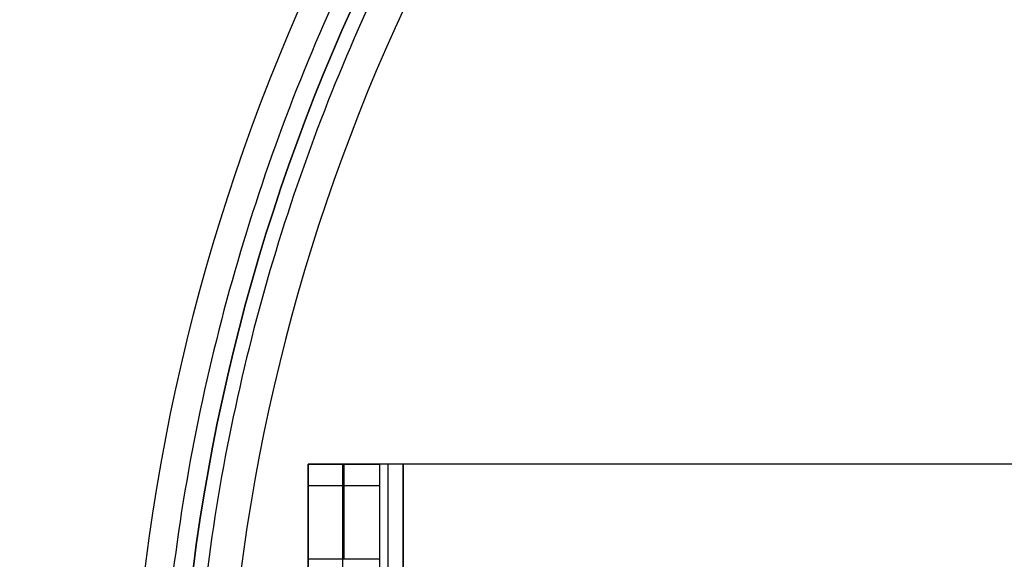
# Model space of a CAD drawing. Header units: millimetres. Extents: x -232 to 244, y -194 to 282.
# Tile 10 of 43: x -37 to -17, y 48 to 59. Entities that reach past the tile are written whole.
import ezdxf

# ---------------------------------------------------------------- set-up
doc = ezdxf.new("R2010")
doc.units = ezdxf.units.MM
for name, color, linetype, true_color in [('BOMBILLA', 7, 'Continuous', 0xfff700), ('COTA', 252, 'Continuous', 0x696969), ('NEGRO', 7, 'Continuous', 0x171717), ('PANTALLA', 7, 'Continuous', 0xffffff), ('SUJECIÓN', 7, 'Continuous', 0xc8c8c8)]:
    doc.layers.add(name, color=color, linetype=linetype, true_color=true_color)

# ---------------------------------------------------------------- blocks, each defined once
blk = doc.blocks.new('DOME M 29917')
at = {"layer": 'BOMBILLA', "extrusion": (0, -0.00481, 0.999988)}
blk.add_arc((-0.003, -47.619, -1126.139), 24.059, 0.8118, 180.8118, dxfattribs=at)
at = {"layer": 'NEGRO', "extrusion": (0, 0, -1)}
for centre, radius, start, end in [((0, -42.5, 1143.349), 208.2, 67.15077, 247.15077), ((0, -42.5, 1142.349), 212.2, 270, 90), ((0, -42.5, 1143.349), 211, 270, 90), ((0, -42.5, 1137.349), 211, 270, 90), ((0, -42.5, 1145.349), 211, 270, 90), ((0, -42.5, 1139.349), 211, 270, 90), ((0, -42.5, 1141.349), 210.5, 360, 180), ((0, -42.5, 1145.349), 207.2, 270, 90), ((0, -42.5, 1139.349), 207.2, 270, 90), ((0, -42.5, 1137.349), 206, 270, 90), ((0, -42.5, 1142.349), 206, 270, 90), ((0, -42.5, 1143.349), 208.2, 247.15077, 67.15077), ((0, -42.5, 33), 42.5, 270, 90), ((0, -42.5), 42.5, 270, 90), ((0, -42.5, 16.5), 42.5, 270, 90), ((0, -42.5), 41.5, 270, 90), ((0, -42.5, 16.5), 41.5, 270, 90)]:
    blk.add_arc(centre, radius, start, end, dxfattribs=at)
at = {"layer": 'NEGRO'}
for centre, radius, start, end in [((0, -42.5, -1147.349), 212.2, 90, 270), ((0, -42.5, -1137.349), 212.2, 90, 270), ((0, -42.5, -1147.349), 211, 90, 270), ((0, -42.5, -1141.349), 211, 90, 270), ((0, -42.5, -1143.349), 210.5, 292.84923, 112.84923), ((0, -42.5, -1141.349), 208.2, 0, 180), ((0, -42.5, -1147.349), 207.2, 90, 270), ((0, -42.5, -1143.349), 207.2, 90, 270), ((0, -42.5, -1141.349), 207.2, 90, 270), ((0, -42.5, -1137.349), 207.2, 90, 270), ((0, -42.5, -1147.349), 206, 90, 270), ((0, -42.5, -1143.349), 210.5, 112.84923, 292.84923), ((0, -42.5, -33), 41.5, 90, 270), ((0, -42.5, -35), 40.5, 90, 270), ((0, -42.5, -34), 40.5, 90, 270)]:
    blk.add_arc(centre, radius, start, end, dxfattribs=at)
for points in [[(0, -0.586, -34.414), (-83.828, -0.586, -34.414), (-83.828, -84.414, -34.414), (0, -84.414, -34.414)], [(0, -1.293, -33.707), (-82.414, -1.293, -33.707), (-82.414, -83.707, -33.707), (0, -83.707, -33.707)]]:
    blk.add_rational_spline(points, [0.816490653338, 0.272163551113, 0.272163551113, 0.816490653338], degree=3, dxfattribs=at)
at = {"layer": 'PANTALLA', "extrusion": (0.92153, 0.388308, 0)}
for radius in [210.5, 210.5, 208.2, 208.2]:
    blk.add_circle((-39.165, -1143.349, -16.503), radius, dxfattribs=at)
at = {"layer": 'PANTALLA', "extrusion": (0, 0, -1)}
for centre, radius, start, end in [((0, -42.5, 1143.349), 210.5, 337.15077, 157.15077), ((0, -42.5, 1143.349), 210.5, 337.15077, 157.15077), ((0, -42.5, 1143.349), 208.2, 337.15077, 157.15077), ((0, -42.5, 1143.349), 208.2, 337.15077, 157.15077), ((0, -42.5, 1141.349), 210.5, 270, 90), ((0, -42.5, 1141.349), 210.5, 270, 90), ((0, -42.5, 1141.349), 208.2, 270, 90), ((0, -42.5, 1141.349), 208.2, 270, 90)]:
    blk.add_arc(centre, radius, start, end, dxfattribs=at)
at = {"layer": 'PANTALLA', "extrusion": (-0.388308, 0.92153, -2.72222e-17)}
for radius in [210.5, 210.5, 208.2, 208.2]:
    blk.add_arc((16.503, -1143.349, -39.165), radius, 0, 180, dxfattribs=at)
at = {"layer": 'PANTALLA'}
for radius in [210.5, 210.5, 208.2, 208.2]:
    blk.add_arc((0, -42.5, -1143.349), radius, 202.84923, 22.84923, dxfattribs=at)
at = {"layer": 'PANTALLA', "extrusion": (0.388308, -0.92153, -2.72222e-17)}
for radius in [210.5, 210.5, 208.2, 208.2]:
    blk.add_arc((-16.503, -1143.349, 39.165), radius, 180, 0, dxfattribs=at)
at = {"layer": 'SUJECIÓN', "extrusion": (1, 0, 0)}
blk.add_arc((-37, -12, -38.75), 2, 270, 0, dxfattribs=at)
at = {"layer": 'SUJECIÓN', "extrusion": (0, -1, 0)}
for radius in [2, 0.5]:
    blk.add_arc((-36.75, -2, 35), radius, 90, 180, dxfattribs=at)
at = {"layer": 'SUJECIÓN', "extrusion": (-1, 0, 0)}
for centre in [(37, -12, 38), (37, -12, 37.25)]:
    blk.add_arc(centre, 2, 180, 270, dxfattribs=at)
at = {"layer": 'SUJECIÓN'}
for points in [[(-38.75, -35, -12), (-37.25, -35, -12)], [(-38.75, -35, -2), (-38.75, -35, -12)], [(-38.75, -50, -2), (-38.75, -35, -2)], [(-37.25, -35, -6), (-38.75, -35, -6)], [(-38.75, -35, -8), (-38.75, -50, -8)], [(-38.019, -50, -0.454), (-38.019, -35, -0.454)], [(-37.25, -35, -2), (-37.25, -50, -2)], [(-37.25, -35, -2), (-37.25, -35, -12)], [(-37.25, -35, -8), (-37.25, -50, -8)], [(-37.067, -50, -1.613), (-37.067, -35, -1.613)], [(36.75, -35, -1.5), (-36.75, -35, -1.5)], [(-36.75, -35, -1.5), (-36.75, -50, -1.5)], [(36.75, -35), (-36.75, -35)], [(-36.75, -50), (-36.75, -35)], [(-37.25, -35.454, -13.269), (-38.75, -35.454, -13.269)], [(-37.25, -37, -14), (-38.75, -37, -14)]]:
    blk.add_open_spline(points, degree=1, dxfattribs=at)

msp = doc.modelspace()

# ---------------------------------------------------------------- block references
at = {"layer": 'COTA'}
msp.add_blockref('DOME M 29917', (7.393, 85, 1476.277), dxfattribs=at)

doc.saveas('drawing.dxf')
